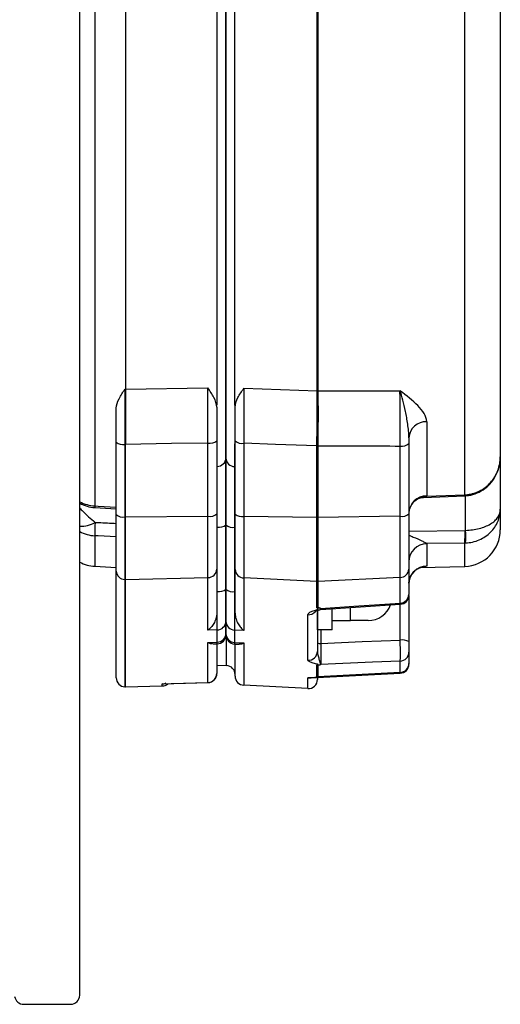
# Model space of a CAD drawing. Header units: millimetres. Extents: x 0 to 841, y 0 to 594.
# Tile 3 of 6: x 438 to 464, y 225 to 278. Entities that reach past the tile are written whole.
import ezdxf

# ---------------------------------------------------------------- set-up
doc = ezdxf.new("R2010")
doc.units = ezdxf.units.MM

msp = doc.modelspace()

# ---------------------------------------------------------------- linework, layer by layer
at = {"color": 7}
for p, q in [((441.5, 225), (441.5, 319.5)), ((442.328, 298.075), (442.328, 251.76)), ((462.552, 252.367), (462.552, 296.232)), ((464.5, 296.348), (464.5, 254.445)), ((449.5, 292.454), (449.5, 254.38)), ((449.5, 254.37), (449.5, 292.446)), ((449.013, 257.265), (449.013, 285.334)), ((449.974, 285.305), (449.974, 257.242)), ((444, 283.505), (444, 258.134)), ((454.48, 258.057), (454.48, 283.405)), ((454.52, 283.405), (454.52, 258.056)), ((449.5, 263.436), (449.5, 263.436)), ((449.5, 263.422), (449.5, 263.422)), ((443.971, 258.134), (444, 258.133)), ((444, 258.134), (448.513, 258.213)), ((450.474, 258.195), (454.48, 258.055)), ((454.52, 258.056), (459.013, 258.056)), ((460.474, 256.361), (460.474, 252.299)), ((443.5, 251.285), (443.5, 255.249)), ((449, 255.323), (449, 251.315)), ((450, 251.308), (450, 255.309)), ((444, 255.118), (443.974, 255.119)), ((443.974, 255.119), (443.974, 251.155)), ((444, 251.155), (444, 255.116)), ((448.513, 251.186), (448.513, 255.194)), ((449.013, 253.919), (449.013, 255.1)), ((449.974, 255.154), (449.974, 253.909)), ((450.474, 255.179), (450.474, 251.179)), ((454.474, 251.125), (454.474, 255.039)), ((454.526, 255.039), (454.526, 251.125)), ((459.026, 251.186), (459.026, 255.031)), ((459.5, 255.16), (459.5, 251.315)), ((449.5, 254.19), (449.5, 254.37)), ((464.5, 254.445), (464.5, 251.585)), ((449, 253.918), (449.013, 253.919)), ((449.974, 253.909), (450, 253.908)), ((460.282, 252.222), (462.566, 252.313)), ((460.473, 252.284), (462.552, 252.367)), ((462.605, 250.419), (462.605, 252.297)), ((442.326, 251.665), (443.499, 251.596)), ((464.5, 251.585), (464.5, 250.448)), ((443.5, 248.194), (443.5, 251.285)), ((443.974, 251.155), (444, 251.155)), ((443.974, 251.155), (443.974, 247.733)), ((444, 251.155), (448.513, 251.186)), ((444, 247.732), (444, 251.155)), ((448.513, 247.841), (448.513, 251.186)), ((449, 251.315), (449, 248.303)), ((450, 248.279), (450, 251.308)), ((454.474, 251.125), (450.474, 251.179)), ((450.474, 251.179), (450.474, 247.818)), ((454.474, 247.624), (454.474, 251.125)), ((459.026, 251.186), (454.526, 251.125)), ((454.526, 251.125), (454.526, 247.624)), ((459.026, 247.842), (459.026, 251.186)), ((459.5, 251.315), (459.5, 248.303)), ((449.013, 247.082), (449.013, 250.596)), ((449.5, 250.726), (449.5, 247.212)), ((449.5, 247.2), (449.5, 250.719)), ((449.974, 250.59), (449.974, 247.071)), ((459.5, 250.367), (462.579, 250.419)), ((442.328, 250.123), (442.328, 248.452)), ((462.552, 249.727), (460.473, 249.692)), ((460.474, 249.683), (460.474, 248.469)), ((462.552, 248.449), (462.552, 249.727)), ((442.328, 248.452), (443.5, 248.385)), ((449, 248.303), (449, 245.918)), ((450, 245.89), (450, 248.279)), ((459.5, 248.303), (459.5, 246.906)), ((460.118, 248.385), (462.552, 248.449)), ((443.5, 242.357), (443.5, 248.194)), ((443.974, 247.733), (444, 247.732)), ((443.974, 247.733), (443.974, 241.857)), ((444, 247.732), (448.513, 247.841)), ((444, 241.856), (444, 247.732)), ((448.513, 244.965), (448.513, 247.841)), ((454.474, 247.624), (450.474, 247.818)), ((450.474, 247.818), (450.474, 244.945)), ((459.026, 247.842), (454.526, 247.624)), ((459.026, 246.436), (459.026, 247.842)), ((454.474, 246.186), (454.474, 247.624)), ((454.526, 247.624), (454.526, 246.191)), ((459.5, 246.849), (459.5, 244.334)), ((454.688, 246.091), (459.033, 246.381)), ((454.69, 246.091), (454.69, 246.089)), ((455.3, 244.987), (455.3, 246.132)), ((456.3, 245.487), (456.3, 246.199)), ((459.026, 244.421), (459.026, 246.381)), ((453.974, 243.314), (453.974, 245.802)), ((454.5, 246.001), (454.5, 243.803)), ((454.5, 244.987), (454.5, 245.923)), ((449.5, 245.456), (449.5, 244.788)), ((449.5, 244.773), (449.5, 245.446)), ((455.3, 245.487), (456.3, 245.487)), ((457.279, 245.487), (456.3, 245.487)), ((449.013, 244.303), (449.013, 244.975)), ((449.526, 243.025), (449.526, 244.539)), ((449.974, 244.966), (449.974, 244.289)), ((455.3, 244.987), (454.5, 244.987)), ((454.69, 244.987), (454.69, 244.239)), ((448.513, 242.098), (448.513, 244.288)), ((448.776, 244.207), (449.015, 244.214)), ((449, 244.176), (449, 242.597)), ((449.014, 244.247), (449.013, 244.303)), ((449.969, 244.2), (450.213, 244.186)), ((449.974, 244.289), (449.971, 244.233)), ((450, 242.448), (450, 244.184)), ((450.474, 244.26), (450.474, 241.949)), ((459.5, 243.757), (459.5, 243.145)), ((449, 243.052), (449.526, 243.025)), ((454.474, 242.416), (454.474, 243.049)), ((454.526, 243.046), (454.526, 242.416)), ((459.026, 242.65), (459.026, 243.266)), ((459.5, 243.145), (459.5, 243.106)), ((453.974, 241.766), (453.974, 242.349)), ((454.023, 242.346), (454.096, 242.348)), ((454.14, 242.352), (454.06, 242.347)), ((454.14, 242.35), (459.026, 242.607)), ((454.5, 242.369), (454.5, 242.265)), ((459.026, 242.65), (454.526, 242.416)), ((459.026, 242.607), (459.026, 242.65)), ((443.974, 241.857), (444, 241.856)), ((443.974, 241.857), (444, 241.856)), ((444, 241.856), (446.013, 241.909)), ((446.013, 241.909), (446.013, 242.02)), ((448.515, 242.11), (448.513, 242.098)), ((453.974, 241.766), (450.474, 241.949)), ((438.439, 224.5), (441, 224.5))]:
    msp.add_line(p, q, dxfattribs=at)
at = {"color": 7, "flags": 128}
for points in [[(448.513, 255.194), (446.523, 255.16), (444, 255.116)], [(454.474, 255.042), (452.204, 255.12), (450.474, 255.179)], [(442.328, 251.76), (442.516, 251.749), (443.5, 251.691)], [(443.5, 250.06), (442.516, 250.113), (442.328, 250.123)], [(454.69, 246.146), (456.495, 246.266), (459.026, 246.436)], [(449.013, 244.975), (449, 244.975), (448.513, 244.965)], [(450.474, 244.945), (450, 244.965), (449.974, 244.966)], [(448.513, 244.288), (449, 244.302), (449.013, 244.303)], [(449.974, 244.289), (450, 244.287), (450.474, 244.26)], [(454.69, 244.239), (456.95, 244.334), (459.026, 244.421)], [(459.026, 243.266), (457.505, 243.202), (454.69, 243.084)], [(446.013, 242.02), (446.5, 242.035), (448.513, 242.098)], [(446.094, 242.019), (446.64, 242.036), (448.538, 242.095)]]:
    msp.add_lwpolyline(points, dxfattribs=at)
at = {"color": 7}
for centre, radius, start, end in [((454.507, 258.632), 0.576, 267.3993, 271.3067), ((454.504, 258.631), 0.576, 267.6721, 271.5779), ((460.444, 255.416), 0.946, 88.1837, 176.5161), ((443.869, 255.668), 0.558, 228.6469, 280.8422), ((448.624, 255.758), 0.575, 258.8938, 310.8638), ((450.369, 255.728), 0.558, 228.6468, 280.8422), ((454.511, 256.956), 1.914, 268.8905, 270.4569), ((454.5, 256.953), 1.915, 269.2169, 270.7831), ((459.131, 255.58), 0.558, 259.1579, 311.3531), ((449.02, 254.4), 0.481, 269.233, 357.7099), ((449.979, 254.389), 0.48, 182.2131, 269.3452), ((460.472, 251.327), 0.972, 89.8718, 178.3927), ((460.473, 251.295), 0.989, 89.9938, 153.8345), ((462.641, 252.36), 0.0892, 175.3969, 212.2046), ((462.818, 252.37), 0.214, 180.3232, 195.1594), ((442.431, 253.795), 2.038, 242.8153, 267.1119), ((442.443, 253.663), 2, 241.852, 266.6347), ((443.223, 251.691), 0.898, 175.5893, 181.518), ((460.397, 251.348), 0.897, 154.7348, 179.703), ((443.869, 251.704), 0.558, 228.6469, 280.8422), ((448.624, 251.75), 0.575, 258.8945, 310.8631), ((450.369, 251.727), 0.558, 228.6491, 280.8399), ((454.5, 253.039), 1.915, 269.2169, 270.7831), ((459.131, 251.734), 0.558, 259.16, 311.3526), ((441.567, 252.156), 1.513, 267.4535, 300.6566), ((453.49, 250.331), 11.164, 177.3112, 181.0669), ((449.124, 251.161), 0.575, 258.8916, 310.8661), ((449.869, 251.138), 0.558, 228.6491, 280.8399), ((462.5, 250.448), 2, 271.5, 0), ((457.452, 250.266), 5.129, 353.9657, 1.7007), ((456.433, 250.074), 6.182, 356.7991, 3.2009), ((442.437, 252.138), 2.018, 242.3342, 266.9119), ((460.497, 248.695), 0.997, 91.3629, 179.2058), ((460.49, 248.693), 0.991, 90.9628, 179.4894), ((442.443, 250.449), 2, 241.852, 266.7029), ((448.519, 248.322), 0.481, 269.2559, 357.7368), ((450.48, 248.297), 0.48, 182.1871, 269.3195), ((459.02, 248.322), 0.48, 270.6806, 357.8128), ((460.499, 247.47), 0.999, 91.4694, 179.9709), ((443.98, 248.213), 0.48, 182.1872, 269.3194), ((449.124, 247.646), 0.575, 258.8938, 310.8638), ((449.869, 247.619), 0.558, 228.6468, 280.8422), ((454.5, 248.163), 0.54, 267.2199, 272.7801), ((459.016, 246.92), 0.484, 271.2365, 358.3697), ((459, 246.878), 0.5, 273.8049, 0), ((454.7, 245.889), 0.2, 92.8472, 109.0533), ((457.279, 246.787), 1.3, 270.001, 340.1401), ((454.003, 246.312), 0.51, 266.7178, 319.3713), ((449.01, 245.465), 0.49, 270.3581, 358.8899), ((449.989, 245.455), 0.489, 181.0704, 268.1819), ((449.008, 244.795), 0.492, 270.6142, 359.1484), ((449, 244.713), 0.5, 272.2658, 0.0178), ((449.992, 244.78), 0.492, 180.8205, 267.9141), ((450, 244.699), 0.5, 179.9819, 265.8416), ((454.645, 244.533), 0.298, 240.7506, 278.5098), ((459.136, 243.685), 0.744, 60.7457, 98.5156), ((454.004, 243.808), 0.496, 266.4721, 359.3774), ((459.005, 243.761), 0.495, 272.4906, 359.5482), ((449.5, 242.526), 0.5, 0, 87), ((459.002, 243.147), 0.498, 272.734, 359.7652), ((459, 243.106), 0.5, 273, 0), ((444, 242.357), 0.5, 180.0002, 266.9997), ((448.5, 242.597), 0.5, 271.4532, 359.9555), ((448.5, 242.594), 0.5, 272.0392, 360), ((450.5, 242.448), 0.5, 180.001, 266.9989), ((454.5, 242.916), 0.5, 266.9989, 273.0011), ((446, 242.409), 0.5, 271.5016, 308.7004), ((454, 242.265), 0.5, 267.0001, 359.9999), ((438.439, 225), 0.5, 187.624, 270), ((441, 225), 0.5, 270, 0)]:
    msp.add_arc(centre, radius, start, end, dxfattribs=at)
msp.add_ellipse((866.997, 312.328), major_axis=(1248.958, 16.974), ratio=0.043842, start_param=4.375223, end_param=4.379038, dxfattribs=at)
for points, knots in [([(443.5, 257.096), (443.5, 257.274), (443.567, 257.448), (443.744, 257.792), (443.857, 257.963), (443.971, 258.134)], [0, 0, 0, 0, 0.5, 0.5, 1, 1, 1, 1]), ([(443.971, 258.134), (443.971, 257.969), (443.97, 257.777), (443.97, 257.35), (443.97, 257.114), (443.971, 256.596), (443.971, 256.321), (443.972, 255.741), (443.973, 255.434), (443.974, 255.119)], [0, 0, 0, 0, 0.25, 0.25, 0.5, 0.5, 0.75, 0.75, 1, 1, 1, 1]), ([(444, 258.133), (444.004, 257.801), (444.006, 257.375), (444.006, 256.595), (444.005, 256.32), (444.003, 255.74), (444.002, 255.434), (444, 255.118)], [0, 0, 0, 0, 0.5, 0.5, 0.75, 0.75, 1, 1, 1, 1]), ([(449, 257.148), (449, 257.329), (448.93, 257.506), (448.746, 257.86), (448.629, 258.036), (448.513, 258.213)], [0, 0, 0, 0, 0.5, 0.5, 1, 1, 1, 1]), ([(448.513, 255.194), (448.514, 255.827), (448.514, 256.405), (448.514, 257.188), (448.514, 257.425), (448.514, 257.854), (448.513, 258.047), (448.513, 258.213)], [0, 0, 0, 0, 0.5, 0.5, 0.75, 0.75, 1, 1, 1, 1]), ([(450, 257.154), (450, 257.332), (450.067, 257.506), (450.246, 257.852), (450.359, 258.023), (450.474, 258.195)], [0, 0, 0, 0, 0.5, 0.5, 1, 1, 1, 1]), ([(450.474, 258.195), (450.473, 258.03), (450.473, 257.837), (450.472, 257.408), (450.472, 257.172), (450.472, 256.785), (450.472, 256.649), (450.472, 256.373), (450.472, 256.232), (450.473, 255.798), (450.473, 255.495), (450.474, 255.179)], [0, 0, 0, 0, 0.25, 0.25, 0.5, 0.5, 0.625, 0.625, 0.75, 0.75, 1, 1, 1, 1]), ([(454.474, 255.042), (454.475, 255.357), (454.477, 255.66), (454.48, 256.244), (454.482, 256.519), (454.484, 257.032), (454.484, 257.272), (454.484, 257.7), (454.483, 257.89), (454.48, 258.055)], [0, 0, 0, 0, 0.25, 0.25, 0.5, 0.5, 0.75, 0.75, 1, 1, 1, 1]), ([(454.52, 258.055), (454.525, 257.89), (454.528, 257.7), (454.531, 257.272), (454.532, 257.032), (454.532, 256.518), (454.531, 256.244), (454.529, 255.66), (454.528, 255.356), (454.526, 255.042)], [0, 0, 0, 0, 0.25, 0.25, 0.5, 0.5, 0.75, 0.75, 1, 1, 1, 1]), ([(460.474, 256.361), (460.474, 256.513), (460.421, 256.663), (460.247, 256.958), (460.126, 257.102), (459.713, 257.521), (459.364, 257.786), (459.013, 258.056)], [0, 0, 0, 0, 0.25, 0.25, 0.5, 0.5, 1, 1, 1, 1]), ([(459.026, 255.031), (459.025, 255.667), (459.023, 256.246), (459.02, 257.03), (459.019, 257.268), (459.016, 257.697), (459.015, 257.89), (459.013, 258.056)], [0, 0, 0, 0, 0.5, 0.5, 0.75, 0.75, 1, 1, 1, 1]), ([(459.5, 255.473), (459.5, 255.73), (459.473, 255.982), (459.404, 256.469), (459.361, 256.702), (459.269, 257.139), (459.219, 257.344), (459.118, 257.724), (459.066, 257.899), (459.013, 258.056)], [0, 0, 0, 0, 0.25, 0.25, 0.5, 0.5, 0.75, 0.75, 1, 1, 1, 1]), ([(449.5, 254.38), (449.5, 254.218), (449.5, 254.014), (449.5, 253.521), (449.5, 253.239), (449.5, 252.61), (449.5, 252.259), (449.5, 251.522), (449.5, 251.134), (449.5, 250.726)], [0, 0, 0, 0, 0.25, 0.25, 0.5, 0.5, 0.75, 0.75, 1, 1, 1, 1]), ([(449.5, 250.719), (449.5, 251.127), (449.5, 251.515), (449.5, 252.251), (449.5, 252.602), (449.5, 253.23), (449.5, 253.511), (449.5, 254.004), (449.5, 254.208), (449.5, 254.37)], [0, 0, 0, 0, 0.25, 0.25, 0.5, 0.5, 0.75, 0.75, 1, 1, 1, 1]), ([(462.605, 252.369), (462.735, 252.376), (462.862, 252.396), (463.111, 252.462), (463.234, 252.507), (463.582, 252.678), (463.791, 252.838), (464.049, 253.126), (464.126, 253.231), (464.26, 253.452), (464.316, 253.567), (464.453, 253.928), (464.5, 254.189), (464.5, 254.445)], [0, 0, 0, 0, 0.125, 0.125, 0.25, 0.25, 0.5, 0.5, 0.625, 0.625, 0.75, 0.75, 1, 1, 1, 1]), ([(462.611, 252.317), (462.621, 252.317), (462.796, 252.311), (463.131, 252.404), (463.573, 252.618), (463.948, 252.944), (464.241, 253.353), (464.436, 253.831), (464.497, 254.208), (464.5, 254.414), (464.5, 254.445)], [0, 0, 0, 0, 0.009408, 0.167068, 0.32329, 0.478437, 0.637298, 0.802055, 0.969873, 1, 1, 1, 1]), ([(449.013, 250.596), (449.014, 250.968), (449.014, 251.32), (449.014, 251.99), (449.015, 252.309), (449.015, 252.88), (449.014, 253.136), (449.014, 253.584), (449.014, 253.771), (449.013, 253.919)], [0, 0, 0, 0, 0.25, 0.25, 0.5, 0.5, 0.75, 0.75, 1, 1, 1, 1]), ([(449.974, 253.909), (449.973, 253.762), (449.972, 253.577), (449.971, 253.13), (449.971, 252.874), (449.971, 252.305), (449.971, 251.987), (449.972, 251.317), (449.973, 250.961), (449.974, 250.59)], [0, 0, 0, 0, 0.25, 0.25, 0.5, 0.5, 0.75, 0.75, 1, 1, 1, 1]), ([(459.596, 251.714), (459.615, 251.763), (459.676, 251.916), (459.876, 252.091), (460.126, 252.205), (460.241, 252.217), (460.292, 252.222)], [0, 0, 0, 0, 0.158806, 0.504974, 0.783893, 1, 1, 1, 1]), ([(460.473, 252.284), (460.462, 252.27), (460.443, 252.245), (460.377, 252.227), (460.321, 252.227), (460.291, 252.228)], [0, 0, 0, 0, 0.3958169, 0.6743555, 1, 1, 1, 1]), ([(441.5, 251.652), (441.504, 251.647), (441.555, 251.586), (441.784, 251.337), (442.1, 251.062), (442.339, 250.854)], [0.4147285, 0.4147285, 0.4147285, 0.4147285, 0.4272875, 0.5676701, 1, 1, 1, 1]), ([(462.605, 250.419), (462.734, 250.423), (462.861, 250.433), (463.11, 250.466), (463.233, 250.49), (463.58, 250.578), (463.79, 250.662), (464.048, 250.819), (464.126, 250.877), (464.26, 251.001), (464.316, 251.067), (464.453, 251.275), (464.5, 251.429), (464.5, 251.585)], [0, 0, 0, 0, 0.125, 0.125, 0.25, 0.25, 0.5, 0.5, 0.625, 0.625, 0.75, 0.75, 1, 1, 1, 1]), ([(462.605, 249.729), (462.735, 249.735), (462.862, 249.753), (463.111, 249.811), (463.234, 249.851), (463.582, 250.002), (463.791, 250.145), (464.049, 250.401), (464.126, 250.495), (464.26, 250.692), (464.316, 250.795), (464.453, 251.119), (464.5, 251.353), (464.5, 251.585)], [0, 0, 0, 0, 0.125, 0.125, 0.25, 0.25, 0.5, 0.5, 0.625, 0.625, 0.75, 0.75, 1, 1, 1, 1]), ([(442.339, 250.854), (442.401, 250.851), (442.464, 250.849), (442.527, 250.846), (442.851, 250.831), (443.176, 250.817), (443.5, 250.802)], [0.001259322, 0.001259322, 0.001259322, 0.001259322, 0.001447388, 0.001447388, 0.001447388, 0.002422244, 0.002422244, 0.002422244, 0.002422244]), ([(459.5, 250.158), (459.582, 250.124), (459.828, 250.02), (460.146, 249.882), (460.36, 249.773), (460.446, 249.72), (460.462, 249.703), (460.473, 249.692)], [0, 0, 0, 0, 0.204018, 0.616753, 0.831959, 0.887292, 1, 1, 1, 1]), ([(459.509, 247.507), (459.507, 247.526), (459.493, 247.656), (459.575, 247.876), (459.723, 248.115), (459.895, 248.271), (460.047, 248.359), (460.151, 248.399), (460.208, 248.416), (460.231, 248.42), (460.225, 248.419), (460.224, 248.419)], [0, 0, 0, 0, 0.0332746, 0.2391248, 0.4081362, 0.5522516, 0.67244, 0.7649553, 0.8505728, 0.9609139, 1, 1, 1, 1]), ([(460.474, 248.469), (460.445, 248.451), (460.41, 248.428), (460.199, 248.414), (460.159, 248.411)], [0, 0, 0, 0, 0.809584, 1, 1, 1, 1]), ([(449.5, 247.212), (449.5, 247.002), (449.5, 246.805), (449.5, 246.432), (449.5, 246.258), (449.5, 245.954), (449.5, 245.819), (449.5, 245.6), (449.5, 245.515), (449.5, 245.456)], [0, 0, 0, 0, 0.25, 0.25, 0.5, 0.5, 0.75, 0.75, 1, 1, 1, 1]), ([(449.5, 245.446), (449.5, 245.506), (449.5, 245.59), (449.5, 245.808), (449.5, 245.943), (449.5, 246.248), (449.5, 246.421), (449.5, 246.794), (449.5, 246.991), (449.5, 247.2)], [0, 0, 0, 0, 0.25, 0.25, 0.5, 0.5, 0.75, 0.75, 1, 1, 1, 1]), ([(449.013, 244.975), (449.014, 245.047), (449.014, 245.148), (449.015, 245.411), (449.015, 245.573), (449.015, 245.847), (449.015, 245.944), (449.015, 246.15), (449.015, 246.259), (449.014, 246.594), (449.014, 246.831), (449.013, 247.082)], [0, 0, 0, 0, 0.25, 0.25, 0.5, 0.5, 0.625, 0.625, 0.75, 0.75, 1, 1, 1, 1]), ([(449.974, 247.071), (449.973, 246.82), (449.972, 246.583), (449.971, 246.248), (449.97, 246.139), (449.97, 245.934), (449.97, 245.837), (449.97, 245.563), (449.97, 245.401), (449.972, 245.139), (449.973, 245.037), (449.974, 244.966)], [0, 0, 0, 0, 0.25, 0.25, 0.375, 0.375, 0.5, 0.5, 0.75, 0.75, 1, 1, 1, 1]), ([(453.974, 245.802), (453.974, 245.841), (453.999, 245.877), (454.088, 245.945), (454.149, 245.975), (454.292, 246.03), (454.375, 246.055), (454.47, 246.088), (454.488, 246.095), (454.52, 246.11), (454.534, 246.119), (454.543, 246.138), (454.535, 246.148), (454.509, 246.168), (454.492, 246.177), (454.474, 246.186)], [0, 0, 0, 0, 0.25, 0.25, 0.5, 0.5, 0.75, 0.75, 0.8125, 0.8125, 0.875, 0.875, 0.9375, 0.9375, 1, 1, 1, 1]), ([(454.366, 245.981), (454.366, 245.981), (454.361, 245.977), (454.384, 245.991), (454.451, 246.019), (454.543, 246.046), (454.621, 246.074), (454.634, 246.079)], [0, 0, 0, 0, 0.027354, 0.205806, 0.459306, 0.910496, 1, 1, 1, 1]), ([(454.526, 246.191), (454.511, 246.189), (454.495, 246.187), (454.479, 246.186), (454.477, 246.186), (454.476, 246.186), (454.474, 246.186)], [0, 0, 0, 0, 0.00004944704, 0.00004944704, 0.00004944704, 0.00005519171, 0.00005519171, 0.00005519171, 0.00005519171]), ([(454.526, 246.191), (454.54, 246.194), (454.556, 246.193), (454.583, 246.191), (454.596, 246.189), (454.63, 246.182), (454.649, 246.175), (454.66, 246.166)], [0, 0, 0, 0, 0.25, 0.25, 0.5, 0.5, 1, 1, 1, 1]), ([(454.66, 246.166), (454.661, 246.161), (454.662, 246.144), (454.661, 246.114), (454.651, 246.087), (454.639, 246.081), (454.634, 246.079)], [0, 0, 0, 0, 0.099094, 0.327561, 0.714369, 1, 1, 1, 1]), ([(454.69, 246.146), (454.689, 246.124), (454.688, 246.088), (454.687, 246.098), (454.687, 246.102)], [0, 0, 0, 0, 0.621775, 1, 1, 1, 1]), ([(459.033, 246.38), (459.033, 246.379), (459.032, 246.36), (459.029, 246.398), (459.026, 246.436)], [0, 0, 0, 0, 0.014523, 1, 1, 1, 1]), ([(449, 245.918), (449, 245.8), (448.98, 245.692), (448.92, 245.494), (448.879, 245.403), (448.787, 245.245), (448.736, 245.176), (448.628, 245.056), (448.57, 245.005), (448.513, 244.965)], [0, 0, 0, 0, 0.25, 0.25, 0.5, 0.5, 0.75, 0.75, 1, 1, 1, 1]), ([(450, 245.89), (450, 245.775), (450.019, 245.669), (450.076, 245.474), (450.116, 245.384), (450.205, 245.227), (450.255, 245.158), (450.361, 245.038), (450.418, 244.986), (450.474, 244.945)], [0, 0, 0, 0, 0.25, 0.25, 0.5, 0.5, 0.75, 0.75, 1, 1, 1, 1]), ([(448.513, 244.288), (448.514, 244.287), (448.54, 244.273), (448.638, 244.22), (448.716, 244.233), (448.775, 244.242)], [0, 0, 0, 0, 0.0144004, 0.2646246, 1, 1, 1, 1]), ([(450.215, 244.221), (450.278, 244.211), (450.356, 244.199), (450.454, 244.249), (450.472, 244.259), (450.474, 244.26)], [0, 0, 0, 0, 0.804893, 0.985511, 1, 1, 1, 1]), ([(454.69, 244.239), (454.688, 244.11), (454.687, 243.979), (454.686, 243.725), (454.685, 243.604), (454.685, 243.284), (454.687, 243.132), (454.69, 243.084)], [0, 0, 0, 0, 0.25, 0.25, 0.5, 0.5, 1, 1, 1, 1]), ([(459.026, 243.266), (459.033, 243.314), (459.037, 243.466), (459.037, 243.785), (459.036, 243.907), (459.032, 244.161), (459.03, 244.292), (459.026, 244.421)], [0, 0, 0, 0, 0.5, 0.5, 0.75, 0.75, 1, 1, 1, 1]), ([(459.5, 244.334), (459.5, 244.205), (459.5, 244.07), (459.5, 243.857), (459.5, 243.781), (459.5, 243.757)], [0, 0, 0, 0, 0.5, 0.5, 1, 1, 1, 1]), ([(454.5, 243.803), (454.5, 243.725), (454.521, 243.639), (454.559, 243.476), (454.579, 243.398), (454.615, 243.262), (454.631, 243.204), (454.657, 243.115), (454.665, 243.084), (454.66, 243.07)], [0, 0, 0, 0, 0.25, 0.25, 0.5, 0.5, 0.75, 0.75, 1, 1, 1, 1]), ([(454.474, 243.049), (454.492, 243.053), (454.509, 243.056), (454.535, 243.065), (454.543, 243.07), (454.534, 243.081), (454.52, 243.087), (454.488, 243.098), (454.47, 243.104), (454.375, 243.13), (454.292, 243.151), (454.149, 243.195), (454.088, 243.217), (453.999, 243.266), (453.974, 243.29), (453.974, 243.314)], [0, 0, 0, 0, 0.0625, 0.0625, 0.125, 0.125, 0.1875, 0.1875, 0.25, 0.25, 0.5, 0.5, 0.75, 0.75, 1, 1, 1, 1]), ([(454.526, 243.046), (454.511, 243.046), (454.495, 243.047), (454.479, 243.048), (454.477, 243.049), (454.476, 243.049), (454.474, 243.049)], [0, 0, 0, 0, 0.00004944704, 0.00004944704, 0.00004944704, 0.00005519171, 0.00005519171, 0.00005519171, 0.00005519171]), ([(454.66, 243.07), (454.649, 243.065), (454.63, 243.059), (454.596, 243.053), (454.583, 243.051), (454.556, 243.047), (454.54, 243.046), (454.526, 243.046)], [0, 0, 0, 0, 0.5, 0.5, 0.75, 0.75, 1, 1, 1, 1]), ([(453.974, 242.349), (454.097, 242.354), (454.214, 242.36), (454.356, 242.376), (454.397, 242.382), (454.457, 242.397), (454.474, 242.406), (454.474, 242.416)], [0, 0, 0, 0, 0.5, 0.5, 0.75, 0.75, 1, 1, 1, 1]), ([(454.06, 242.347), (454.033, 242.345), (454.006, 242.346), (453.978, 242.349), (453.977, 242.349), (453.975, 242.349), (453.974, 242.349)], [0, 0, 0, 0, 0.000091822, 0.000091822, 0.000091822, 0.0000968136, 0.0000968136, 0.0000968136, 0.0000968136]), ([(454.526, 242.416), (454.521, 242.409), (454.515, 242.399), (454.463, 242.381), (454.36, 242.363), (454.214, 242.356), (454.14, 242.352)], [0, 0, 0, 0, 0.227183, 0.278797, 0.629358, 1, 1, 1, 1]), ([(446.218, 242.06), (446.176, 242.04), (446.112, 242.009), (446.039, 242.016), (446.014, 242.02), (446.013, 242.02)], [0, 0, 0, 0, 0.649699, 0.985093, 1, 1, 1, 1]), ([(446.013, 242.02), (446.015, 242.02), (446.042, 242.019), (446.069, 242.02), (446.094, 242.021)], [0, 0, 0, 0, 0.071127, 1, 1, 1, 1])]:
    msp.add_open_spline(points, degree=3, knots=knots, dxfattribs=at)
for points in [[(444, 258.133), (444, 258.133), (444, 258.134), (444, 258.134)], [(454.48, 258.055), (454.48, 258.056), (454.48, 258.056), (454.48, 258.057)], [(454.52, 258.056), (454.52, 258.056), (454.52, 258.055), (454.52, 258.055)], [(443.5, 255.249), (443.5, 255.921), (443.5, 256.537), (443.5, 257.096)], [(449, 257.148), (449, 256.594), (449, 255.986), (449, 255.323)], [(450, 255.309), (450, 255.98), (450, 256.595), (450, 257.154)], [(459.5, 255.473), (459.5, 255.37), (459.5, 255.266), (459.5, 255.16)], [(444, 255.116), (444, 255.117), (444, 255.118), (444, 255.118)], [(454.474, 255.039), (454.474, 255.04), (454.474, 255.041), (454.474, 255.042)], [(454.526, 255.042), (454.526, 255.041), (454.526, 255.04), (454.526, 255.039)], [(460.474, 252.299), (460.474, 252.294), (460.474, 252.289), (460.473, 252.284)], [(462.552, 252.367), (462.57, 252.367), (462.587, 252.368), (462.605, 252.369)], [(462.579, 250.419), (462.587, 250.419), (462.596, 250.419), (462.605, 250.419)], [(460.473, 249.692), (460.474, 249.689), (460.474, 249.686), (460.474, 249.683)], [(462.605, 249.729), (462.587, 249.728), (462.57, 249.728), (462.552, 249.727)], [(454.66, 246.166), (454.67, 246.159), (454.68, 246.152), (454.69, 246.146)], [(454.66, 243.07), (454.67, 243.075), (454.68, 243.08), (454.69, 243.084)]]:
    msp.add_open_spline(points, degree=3, dxfattribs=at)

doc.saveas('drawing.dxf')
